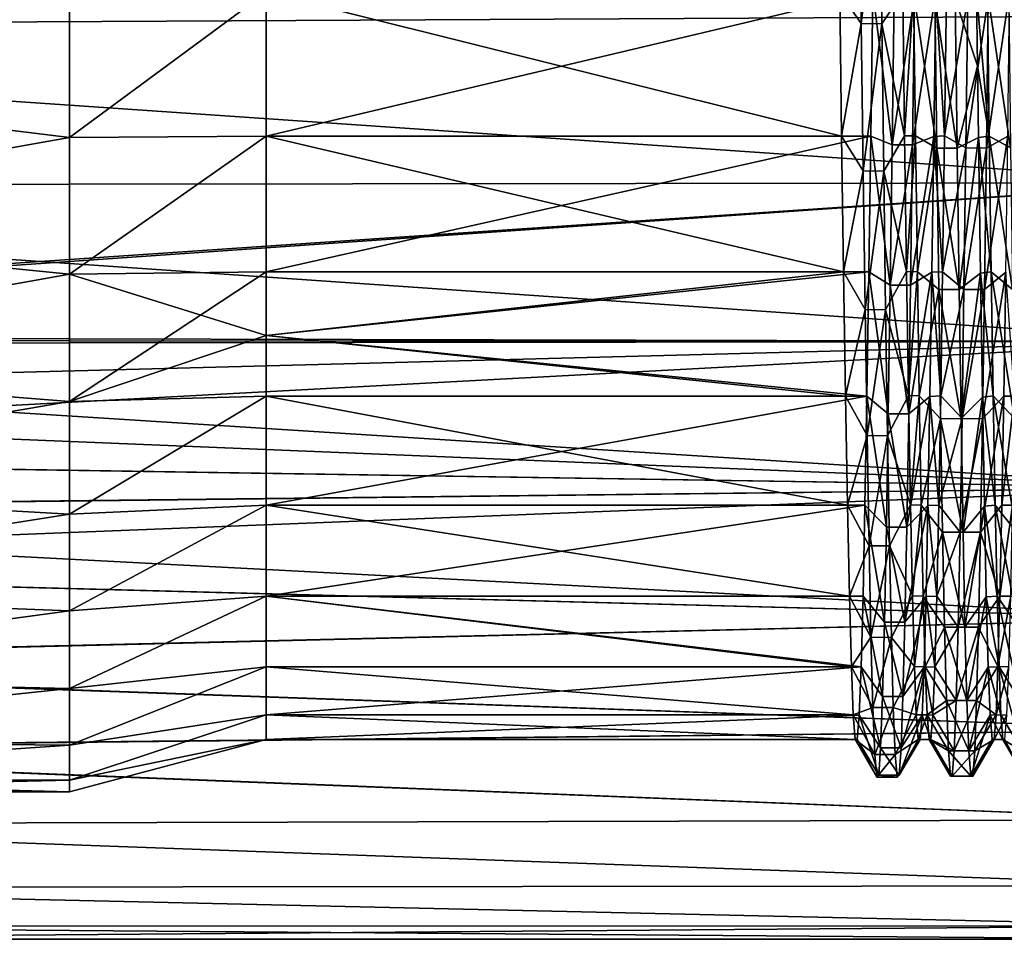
# Model space of a CAD drawing. Header units: millimetres. Extents: x -27 to 78, y -1 to 325.
# Tile 58 of 128: x 27 to 47, y 44 to 63. Entities that reach past the tile are written whole.
import ezdxf

# ---------------------------------------------------------------- set-up
doc = ezdxf.new("R2010")
doc.units = ezdxf.units.MM
doc.header["$LTSCALE"] = 65.185185
for name, color, linetype in [('15', 7, 'CONTINUOUS'), ('210', 7, 'CONTINUOUS'), ('211', 7, 'CONTINUOUS'), ('212', 7, 'CONTINUOUS'), ('217', 7, 'CONTINUOUS'), ('218', 7, 'CONTINUOUS'), ('24', 7, 'CONTINUOUS'), ('25', 7, 'CONTINUOUS'), ('27', 7, 'CONTINUOUS'), ('37', 7, 'CONTINUOUS'), ('38', 7, 'CONTINUOUS')]:
    doc.layers.add(name, color=color, linetype=linetype)

msp = doc.modelspace()

# ---------------------------------------------------------------- linework, layer by layer
at = {"layer": '15', "color": 7, "linetype": 'CONTINUOUS', "true_color": 0x96918c}
for points in [[(51, 62.92, -21.976), (5, 62.683, -21.937), (5, 64.535, -22.172), (51, 62.92, -21.976)], [(5, 64.535, 22.172), (5, 62.683, 21.937), (51, 62.92, 21.976), (5, 64.535, 22.172)], [(51, 59.524, -21.161), (5, 62.683, -21.937), (51, 62.92, -21.976), (51, 59.524, -21.161)], [(51, 62.92, 21.976), (5, 62.683, 21.937), (51, 59.524, 21.161), (51, 62.92, 21.976)], [(5, 59.469, -21.143), (5, 62.683, -21.937), (51, 59.524, -21.161), (5, 59.469, -21.143)], [(5, 62.683, 21.937), (5, 59.469, 21.143), (51, 59.524, 21.161), (5, 62.683, 21.937)], [(5, 59.469, 21.143), (5, 56.409, 19.881), (51, 59.524, 21.161), (5, 59.469, 21.143)], [(5, 56.409, 19.881), (5, 56.329, 19.84), (51, 59.524, 21.161), (5, 56.409, 19.881)], [(51, 56.299, -19.825), (5, 59.469, -21.143), (51, 59.524, -21.161), (51, 56.299, -19.825)], [(51, 59.524, 21.161), (5, 56.329, 19.84), (51, 56.299, 19.825), (51, 59.524, 21.161)], [(5, 56.409, -19.881), (5, 59.469, -21.143), (51, 56.299, -19.825), (5, 56.409, -19.881)], [(5, 56.329, -19.84), (5, 56.409, -19.881), (51, 56.299, -19.825), (5, 56.329, -19.84)], [(5, 56.248, -19.799), (5, 56.329, -19.84), (51, 56.299, -19.825), (5, 56.248, -19.799)], [(5, 56.329, 19.84), (5, 56.248, 19.799), (51, 56.299, 19.825), (5, 56.329, 19.84)], [(51, 53.322, -18), (5, 56.248, -19.799), (51, 56.299, -19.825), (51, 53.322, -18)], [(5, 56.248, 19.799), (6.523, 55.144, 19.193), (51, 56.299, 19.825), (5, 56.248, 19.799)], [(6.52, 55.146, -19.194), (5, 56.248, -19.799), (51, 53.322, -18), (6.52, 55.146, -19.194)], [(6.523, 55.144, 19.193), (8, 53.988, 18.466), (51, 56.299, 19.825), (6.523, 55.144, 19.193)], [(51, 56.299, 19.825), (8, 53.988, 18.466), (51, 53.322, 18), (51, 56.299, 19.825)], [(7.987, 53.999, -18.473), (6.52, 55.146, -19.194), (51, 53.322, -18), (7.987, 53.999, -18.473)], [(9.38, 52.851, -17.649), (7.987, 53.999, -18.473), (51, 53.322, -18), (9.38, 52.851, -17.649)], [(8, 53.988, 18.466), (9.399, 52.835, 17.637), (51, 53.322, 18), (8, 53.988, 18.466)], [(51, 50.667, -15.733), (9.38, 52.851, -17.649), (51, 53.322, -18), (51, 50.667, -15.733)], [(9.399, 52.835, 17.637), (10.691, 51.733, 16.732), (51, 53.322, 18), (9.399, 52.835, 17.637)], [(51, 53.322, 18), (10.691, 51.733, 16.732), (51, 50.667, 15.733), (51, 53.322, 18)], [(10.681, 51.742, -16.739), (9.38, 52.851, -17.649), (51, 50.667, -15.733), (10.681, 51.742, -16.739)], [(12.939, 49.75, -14.759), (10.681, 51.742, -16.739), (51, 50.667, -15.733), (12.939, 49.75, -14.759)], [(10.691, 51.733, 16.732), (12.922, 49.765, 14.776), (51, 50.667, 15.733), (10.691, 51.733, 16.732)], [(51, 50.667, 15.733), (12.922, 49.765, 14.776), (51, 48.4, 13.078), (51, 50.667, 15.733)], [(51, 48.4, -13.078), (12.939, 49.75, -14.759), (51, 50.667, -15.733), (51, 48.4, -13.078)], [(12.922, 49.765, 14.776), (14.844, 48.021, 12.541), (51, 48.4, 13.078), (12.922, 49.765, 14.776)], [(14.856, 48.01, -12.525), (12.939, 49.75, -14.759), (51, 48.4, -13.078), (14.856, 48.01, -12.525)], [(51, 48.4, 13.078), (14.844, 48.021, 12.541), (51, 46.575, 10.101), (51, 48.4, 13.078)], [(51, 46.575, -10.101), (14.856, 48.01, -12.525), (51, 48.4, -13.078), (51, 46.575, -10.101)], [(14.844, 48.021, 12.541), (16.5, 46.492, 9.937), (51, 46.575, 10.101), (14.844, 48.021, 12.541)], [(16.5, 46.492, -9.937), (14.856, 48.01, -12.525), (51, 46.575, -10.101), (16.5, 46.492, -9.937)], [(51, 45.239, -6.876), (16.5, 46.492, -9.937), (51, 46.575, -10.101), (51, 45.239, -6.876)], [(51, 46.575, 10.101), (16.5, 46.492, 9.937), (51, 45.239, 6.876), (51, 46.575, 10.101)], [(16.5, 45.201, -6.759), (16.5, 46.492, -9.937), (51, 45.239, -6.876), (16.5, 45.201, -6.759)], [(16.5, 46.492, 9.937), (16.5, 45.201, 6.759), (51, 45.239, 6.876), (16.5, 46.492, 9.937)], [(51, 44.424, -3.48), (16.5, 45.201, -6.759), (51, 45.239, -6.876), (51, 44.424, -3.48)], [(51, 45.239, 6.876), (16.5, 45.201, 6.759), (51, 44.424, 3.48), (51, 45.239, 6.876)], [(16.5, 44.414, -3.42), (16.5, 45.201, -6.759), (51, 44.424, -3.48), (16.5, 44.414, -3.42)], [(16.5, 45.201, 6.759), (16.5, 44.414, 3.42), (51, 44.424, 3.48), (16.5, 45.201, 6.759)], [(51, 44.15), (16.5, 44.414, -3.42), (51, 44.424, -3.48), (51, 44.15)], [(16.5, 44.414, 3.42), (16.5, 44.15, 0), (51, 44.424, 3.48), (16.5, 44.414, 3.42)], [(51, 44.424, 3.48), (16.5, 44.15, 0), (51, 44.15), (51, 44.424, 3.48)], [(16.5, 44.15, 0), (16.5, 44.414, -3.42), (51, 44.15), (16.5, 44.15, 0)]]:
    msp.add_3dface(points, dxfattribs=at)
at = {"layer": '210', "color": 7, "linetype": 'CONTINUOUS', "true_color": 0x96918c}
for points in [[(46.43, 63.384, 17.999), (46.649, 63.397, 18.001), (46.688, 60.475, 17.261), (46.43, 63.384, 17.999)], [(46.45, 61.9, 17.687), (46.43, 63.384, 17.999), (46.688, 60.475, 17.261), (46.45, 61.9, 17.687)], [(46.47, 60.448, 17.252), (46.45, 61.9, 17.687), (46.688, 60.475, 17.261), (46.47, 60.448, 17.252)], [(46.47, 60.448, 17.252), (46.688, 60.475, 17.261), (46.728, 57.715, 16.051), (46.47, 60.448, 17.252)], [(46.509, 57.686, 16.035), (46.47, 60.448, 17.252), (46.728, 57.715, 16.051), (46.509, 57.686, 16.035)], [(46.509, 57.686, 16.035), (46.728, 57.715, 16.051), (46.767, 55.192, 14.403), (46.509, 57.686, 16.035)], [(46.549, 55.166, 14.383), (46.509, 57.686, 16.035), (46.767, 55.192, 14.403), (46.549, 55.166, 14.383)], [(47.022, 57.71, -16.048), (46.983, 55.189, -14.401), (47.202, 55.191, -14.402), (47.022, 57.71, -16.048)], [(46.549, 55.166, 14.383), (46.767, 55.192, 14.403), (46.807, 52.974, 12.362), (46.549, 55.166, 14.383)], [(46.588, 52.954, 12.34), (46.549, 55.166, 14.383), (46.807, 52.974, 12.362), (46.588, 52.954, 12.34)], [(46.983, 55.189, -14.401), (46.943, 52.974, -12.361), (47.202, 55.191, -14.402), (46.983, 55.189, -14.401)], [(46.943, 52.974, -12.361), (47.162, 52.973, -12.361), (47.202, 55.191, -14.402), (46.943, 52.974, -12.361)], [(46.588, 52.954, 12.34), (46.807, 52.974, 12.362), (46.846, 51.123, 9.984), (46.588, 52.954, 12.34)], [(46.628, 51.108, 9.961), (46.588, 52.954, 12.34), (46.846, 51.123, 9.984), (46.628, 51.108, 9.961)], [(46.943, 52.974, -12.361), (46.904, 51.124, -9.986), (47.162, 52.973, -12.361), (46.943, 52.974, -12.361)], [(46.904, 51.124, -9.986), (47.123, 51.122, -9.982), (47.162, 52.973, -12.361), (46.904, 51.124, -9.986)], [(46.628, 51.108, 9.961), (46.846, 51.123, 9.984), (46.886, 49.688, 7.333), (46.628, 51.108, 9.961)], [(46.667, 49.678, 7.311), (46.628, 51.108, 9.961), (46.886, 49.688, 7.333), (46.667, 49.678, 7.311)], [(46.904, 51.124, -9.986), (46.864, 49.691, -7.339), (47.123, 51.122, -9.982), (46.904, 51.124, -9.986)], [(46.864, 49.691, -7.339), (47.083, 49.687, -7.33), (47.123, 51.122, -9.982), (46.864, 49.691, -7.339)], [(46.667, 49.678, 7.311), (46.886, 49.688, 7.333), (46.925, 48.709, 4.482), (46.667, 49.678, 7.311)], [(46.707, 48.704, 4.462), (46.667, 49.678, 7.311), (46.925, 48.709, 4.482), (46.707, 48.704, 4.462)], [(46.864, 49.691, -7.339), (46.825, 48.711, -4.491), (47.083, 49.687, -7.33), (46.864, 49.691, -7.339)], [(46.825, 48.711, -4.491), (47.044, 48.708, -4.479), (47.083, 49.687, -7.33), (46.825, 48.711, -4.491)], [(46.707, 48.704, 4.462), (46.925, 48.709, 4.482), (46.965, 48.212, 1.509), (46.707, 48.704, 4.462)], [(46.746, 48.211, 1.491), (46.707, 48.704, 4.462), (46.965, 48.212, 1.509), (46.746, 48.211, 1.491)], [(46.825, 48.711, -4.491), (46.785, 48.214, -1.521), (47.044, 48.708, -4.479), (46.825, 48.711, -4.491)], [(46.785, 48.214, -1.521), (47.004, 48.212, -1.506), (47.044, 48.708, -4.479), (46.785, 48.214, -1.521)], [(46.785, 48.214, -1.521), (46.746, 48.211, 1.491), (47.004, 48.212, -1.506), (46.785, 48.214, -1.521)], [(46.746, 48.211, 1.491), (46.965, 48.212, 1.509), (47.004, 48.212, -1.506), (46.746, 48.211, 1.491)]]:
    msp.add_3dface(points, dxfattribs=at)
at = {"layer": '211', "color": 7, "linetype": 'CONTINUOUS', "true_color": 0x96918c}
for points in [[(44.969, 60.481, 17.264), (44.93, 63.4, 18.002), (45.149, 63.397, 18.001), (44.969, 60.481, 17.264)], [(44.969, 60.481, 17.264), (45.149, 63.397, 18.001), (45.188, 60.476, 17.262), (44.969, 60.481, 17.264)], [(45.601, 63.391, -18), (45.562, 60.467, -17.259), (45.781, 60.476, -17.262), (45.601, 63.391, -18)], [(45.601, 63.391, -18), (45.781, 60.476, -17.262), (45.82, 63.397, -18.001), (45.601, 63.391, -18)], [(45.009, 57.722, 16.055), (44.969, 60.481, 17.264), (45.188, 60.476, 17.262), (45.009, 57.722, 16.055)], [(45.009, 57.722, 16.055), (45.188, 60.476, 17.262), (45.228, 57.715, 16.051), (45.009, 57.722, 16.055)], [(45.562, 60.467, -17.259), (45.522, 57.706, -16.046), (45.741, 57.716, -16.051), (45.562, 60.467, -17.259)], [(45.562, 60.467, -17.259), (45.741, 57.716, -16.051), (45.781, 60.476, -17.262), (45.562, 60.467, -17.259)], [(45.048, 55.199, 14.409), (45.009, 57.722, 16.055), (45.228, 57.715, 16.051), (45.048, 55.199, 14.409)], [(45.048, 55.199, 14.409), (45.228, 57.715, 16.051), (45.267, 55.192, 14.403), (45.048, 55.199, 14.409)], [(45.522, 57.706, -16.046), (45.483, 55.183, -14.396), (45.702, 55.193, -14.403), (45.522, 57.706, -16.046)], [(45.522, 57.706, -16.046), (45.702, 55.193, -14.403), (45.741, 57.716, -16.051), (45.522, 57.706, -16.046)], [(45.088, 52.981, 12.369), (45.048, 55.199, 14.409), (45.267, 55.192, 14.403), (45.088, 52.981, 12.369)], [(45.088, 52.981, 12.369), (45.267, 55.192, 14.403), (45.307, 52.974, 12.362), (45.088, 52.981, 12.369)], [(45.483, 55.183, -14.396), (45.443, 52.966, -12.353), (45.662, 52.975, -12.362), (45.483, 55.183, -14.396)], [(45.483, 55.183, -14.396), (45.662, 52.975, -12.362), (45.702, 55.193, -14.403), (45.483, 55.183, -14.396)], [(45.127, 51.128, 9.992), (45.088, 52.981, 12.369), (45.307, 52.974, 12.362), (45.127, 51.128, 9.992)], [(45.127, 51.128, 9.992), (45.307, 52.974, 12.362), (45.346, 51.123, 9.983), (45.127, 51.128, 9.992)], [(45.443, 52.966, -12.353), (45.404, 51.116, -9.974), (45.623, 51.123, -9.984), (45.443, 52.966, -12.353)], [(45.443, 52.966, -12.353), (45.623, 51.123, -9.984), (45.662, 52.975, -12.362), (45.443, 52.966, -12.353)], [(45.167, 49.692, 7.342), (45.127, 51.128, 9.992), (45.346, 51.123, 9.983), (45.167, 49.692, 7.342)], [(45.167, 49.692, 7.342), (45.346, 51.123, 9.983), (45.386, 49.688, 7.332), (45.167, 49.692, 7.342)], [(45.404, 51.116, -9.974), (45.364, 49.683, -7.322), (45.583, 49.688, -7.333), (45.404, 51.116, -9.974)], [(45.404, 51.116, -9.974), (45.583, 49.688, -7.333), (45.623, 51.123, -9.984), (45.404, 51.116, -9.974)], [(45.206, 48.711, 4.491), (45.167, 49.692, 7.342), (45.386, 49.688, 7.332), (45.206, 48.711, 4.491)], [(45.206, 48.711, 4.491), (45.386, 49.688, 7.332), (45.425, 48.709, 4.481), (45.206, 48.711, 4.491)], [(45.364, 49.683, -7.322), (45.325, 48.706, -4.47), (45.544, 48.709, -4.482), (45.364, 49.683, -7.322)], [(45.364, 49.683, -7.322), (45.544, 48.709, -4.482), (45.583, 49.688, -7.333), (45.364, 49.683, -7.322)], [(45.246, 48.213, 1.518), (45.206, 48.711, 4.491), (45.425, 48.709, 4.481), (45.246, 48.213, 1.518)], [(45.246, 48.213, 1.518), (45.425, 48.709, 4.481), (45.465, 48.212, 1.507), (45.246, 48.213, 1.518)], [(45.325, 48.706, -4.47), (45.285, 48.211, -1.496), (45.504, 48.212, -1.508), (45.325, 48.706, -4.47)], [(45.325, 48.706, -4.47), (45.504, 48.212, -1.508), (45.544, 48.709, -4.482), (45.325, 48.706, -4.47)], [(45.285, 48.211, -1.496), (45.246, 48.213, 1.518), (45.465, 48.212, 1.507), (45.285, 48.211, -1.496)], [(45.285, 48.211, -1.496), (45.465, 48.212, 1.507), (45.504, 48.212, -1.508), (45.285, 48.211, -1.496)]]:
    msp.add_3dface(points, dxfattribs=at)
at = {"layer": '212', "color": 7, "linetype": 'CONTINUOUS', "true_color": 0x96918c}
for points in [[(32, 63.398, -18.001), (32, 60.471, -17.26), (44.32, 63.397, -18.001), (32, 63.398, -18.001)], [(32, 60.471, 17.26), (32, 63.398, 18.001), (43.688, 60.475, 17.261), (32, 60.471, 17.26)], [(32, 63.398, 18.001), (43.649, 63.396, 18.001), (43.688, 60.475, 17.261), (32, 63.398, 18.001)], [(32, 60.471, -17.26), (44.281, 60.475, -17.261), (44.32, 63.397, -18.001), (32, 60.471, -17.26)], [(32, 60.471, -17.26), (32, 57.718, -16.052), (44.281, 60.475, -17.261), (32, 60.471, -17.26)], [(32, 57.718, -16.052), (44.241, 57.715, -16.051), (44.281, 60.475, -17.261), (32, 57.718, -16.052)], [(32, 60.471, 17.26), (43.688, 60.475, 17.261), (43.728, 57.714, 16.051), (32, 60.471, 17.26)], [(32, 57.718, 16.052), (32, 60.471, 17.26), (43.728, 57.714, 16.051), (32, 57.718, 16.052)], [(32, 57.718, -16.052), (32, 56.418, -15.278), (44.241, 57.715, -16.051), (32, 57.718, -16.052)], [(32, 56.418, 15.278), (32, 57.718, 16.052), (43.728, 57.714, 16.051), (32, 56.418, 15.278)], [(32, 56.418, -15.278), (44.202, 55.191, -14.402), (44.241, 57.715, -16.051), (32, 56.418, -15.278)], [(32, 56.418, 15.278), (43.728, 57.714, 16.051), (43.767, 55.191, 14.402), (32, 56.418, 15.278)], [(32, 56.418, -15.278), (32, 55.188, -14.4), (44.202, 55.191, -14.402), (32, 56.418, -15.278)], [(32, 55.188, 14.4), (32, 56.418, 15.278), (43.767, 55.191, 14.402), (32, 55.188, 14.4)], [(32, 55.188, -14.4), (32, 52.975, -12.363), (44.202, 55.191, -14.402), (32, 55.188, -14.4)], [(32, 52.975, -12.363), (44.162, 52.973, -12.361), (44.202, 55.191, -14.402), (32, 52.975, -12.363)], [(32, 55.188, 14.4), (43.767, 55.191, 14.402), (43.807, 52.973, 12.361), (32, 55.188, 14.4)], [(32, 52.975, 12.363), (32, 55.188, 14.4), (43.807, 52.973, 12.361), (32, 52.975, 12.363)], [(32, 52.975, -12.363), (32, 51.122, -9.982), (44.162, 52.973, -12.361), (32, 52.975, -12.363)], [(32, 51.122, 9.982), (32, 52.975, 12.363), (43.846, 51.122, 9.982), (32, 51.122, 9.982)], [(32, 52.975, 12.363), (43.807, 52.973, 12.361), (43.846, 51.122, 9.982), (32, 52.975, 12.363)], [(32, 51.122, -9.982), (44.123, 51.122, -9.982), (44.162, 52.973, -12.361), (32, 51.122, -9.982)], [(32, 51.122, -9.982), (32, 49.687, -7.331), (44.083, 49.687, -7.331), (32, 51.122, -9.982)], [(32, 51.122, -9.982), (44.083, 49.687, -7.331), (44.123, 51.122, -9.982), (32, 51.122, -9.982)], [(32, 49.687, 7.331), (32, 51.122, 9.982), (43.886, 49.687, 7.331), (32, 49.687, 7.331)], [(32, 51.122, 9.982), (43.846, 51.122, 9.982), (43.886, 49.687, 7.331), (32, 51.122, 9.982)], [(32, 49.687, -7.331), (32, 48.709, -4.483), (44.083, 49.687, -7.331), (32, 49.687, -7.331)], [(32, 48.709, -4.483), (44.044, 48.708, -4.48), (44.083, 49.687, -7.331), (32, 48.709, -4.483)], [(32, 48.709, 4.483), (32, 49.687, 7.331), (43.925, 48.709, 4.48), (32, 48.709, 4.483)], [(32, 49.687, 7.331), (43.886, 49.687, 7.331), (43.925, 48.709, 4.48), (32, 49.687, 7.331)], [(32, 48.709, -4.483), (32, 48.212, -1.504), (44.044, 48.708, -4.48), (32, 48.709, -4.483)], [(32, 48.212, 1.504), (32, 48.709, 4.483), (43.965, 48.212, 1.508), (32, 48.212, 1.504)], [(32, 48.709, 4.483), (43.925, 48.709, 4.48), (43.965, 48.212, 1.508), (32, 48.709, 4.483)], [(32, 48.212, -1.504), (44.004, 48.212, -1.507), (44.044, 48.708, -4.48), (32, 48.212, -1.504)], [(32, 48.212, -1.504), (32, 48.212, 1.504), (44.004, 48.212, -1.507), (32, 48.212, -1.504)], [(32, 48.212, 1.504), (43.965, 48.212, 1.508), (44.004, 48.212, -1.507), (32, 48.212, 1.504)]]:
    msp.add_3dface(points, dxfattribs=at)
at = {"layer": '217', "color": 7, "linetype": 'CONTINUOUS', "true_color": 0x96918c}
for points in [[(45.997, 63.273, 18.741), (46.036, 60.231, 17.971), (45.582, 63.273, 18.741), (45.997, 63.273, 18.741)], [(46.036, 60.231, 17.971), (45.621, 60.231, 17.971), (45.582, 63.273, 18.741), (46.036, 60.231, 17.971)], [(46.629, 60.231, -17.971), (46.668, 63.273, -18.741), (46.214, 60.232, -17.971), (46.629, 60.231, -17.971)], [(46.668, 63.273, -18.741), (46.253, 63.273, -18.741), (46.214, 60.232, -17.971), (46.668, 63.273, -18.741)], [(46.036, 60.231, 17.971), (46.076, 57.358, 16.71), (45.621, 60.231, 17.971), (46.036, 60.231, 17.971)], [(46.076, 57.358, 16.71), (45.661, 57.358, 16.71), (45.621, 60.231, 17.971), (46.076, 57.358, 16.71)], [(46.629, 60.231, -17.971), (46.214, 60.232, -17.971), (46.174, 57.358, -16.711), (46.629, 60.231, -17.971)], [(46.589, 57.357, -16.71), (46.629, 60.231, -17.971), (46.174, 57.358, -16.711), (46.589, 57.357, -16.71)], [(46.076, 57.358, 16.71), (46.115, 54.731, 14.994), (45.661, 57.358, 16.71), (46.076, 57.358, 16.71)], [(46.115, 54.731, 14.994), (45.7, 54.73, 14.994), (45.661, 57.358, 16.71), (46.115, 54.731, 14.994)], [(46.589, 57.357, -16.71), (46.174, 57.358, -16.711), (46.135, 54.731, -14.995), (46.589, 57.357, -16.71)], [(46.55, 54.73, -14.994), (46.589, 57.357, -16.71), (46.135, 54.731, -14.995), (46.55, 54.73, -14.994)], [(46.115, 54.731, 14.994), (46.155, 52.422, 12.869), (45.7, 54.73, 14.994), (46.115, 54.731, 14.994)], [(46.155, 52.422, 12.869), (45.74, 52.421, 12.868), (45.7, 54.73, 14.994), (46.155, 52.422, 12.869)], [(46.55, 54.73, -14.994), (46.135, 54.731, -14.995), (46.095, 52.423, -12.87), (46.55, 54.73, -14.994)], [(46.51, 52.421, -12.868), (46.55, 54.73, -14.994), (46.095, 52.423, -12.87), (46.51, 52.421, -12.868)], [(46.155, 52.422, 12.869), (46.194, 50.495, 10.393), (45.74, 52.421, 12.868), (46.155, 52.422, 12.869)], [(46.194, 50.495, 10.393), (45.779, 50.494, 10.392), (45.74, 52.421, 12.868), (46.194, 50.495, 10.393)], [(46.51, 52.421, -12.868), (46.095, 52.423, -12.87), (46.056, 50.495, -10.394), (46.51, 52.421, -12.868)], [(46.471, 50.494, -10.392), (46.51, 52.421, -12.868), (46.056, 50.495, -10.394), (46.471, 50.494, -10.392)], [(46.194, 50.495, 10.393), (46.234, 49.001, 7.634), (45.779, 50.494, 10.392), (46.194, 50.495, 10.393)], [(46.234, 49.001, 7.634), (45.819, 49, 7.632), (45.779, 50.494, 10.392), (46.234, 49.001, 7.634)], [(46.471, 50.494, -10.392), (46.056, 50.495, -10.394), (46.016, 49.001, -7.634), (46.471, 50.494, -10.392)], [(46.431, 49, -7.631), (46.471, 50.494, -10.392), (46.016, 49.001, -7.634), (46.431, 49, -7.631)], [(46.234, 49.001, 7.634), (46.273, 47.982, 4.666), (45.819, 49, 7.632), (46.234, 49.001, 7.634)], [(46.273, 47.982, 4.666), (45.858, 47.981, 4.663), (45.819, 49, 7.632), (46.273, 47.982, 4.666)], [(46.431, 49, -7.631), (46.016, 49.001, -7.634), (45.977, 47.982, -4.666), (46.431, 49, -7.631)], [(46.392, 47.981, -4.663), (46.431, 49, -7.631), (45.977, 47.982, -4.666), (46.392, 47.981, -4.663)], [(46.273, 47.982, 4.666), (46.313, 47.465, 1.571), (45.858, 47.981, 4.663), (46.273, 47.982, 4.666)], [(46.313, 47.465, 1.571), (45.898, 47.465, 1.567), (45.858, 47.981, 4.663), (46.313, 47.465, 1.571)], [(46.392, 47.981, -4.663), (45.977, 47.982, -4.666), (45.937, 47.465, -1.571), (46.392, 47.981, -4.663)], [(46.352, 47.465, -1.567), (46.392, 47.981, -4.663), (45.937, 47.465, -1.571), (46.352, 47.465, -1.567)], [(46.313, 47.465, 1.571), (46.352, 47.465, -1.567), (45.898, 47.465, 1.567), (46.313, 47.465, 1.571)], [(46.352, 47.465, -1.567), (45.937, 47.465, -1.571), (45.898, 47.465, 1.567), (46.352, 47.465, -1.567)]]:
    msp.add_3dface(points, dxfattribs=at)
at = {"layer": '218', "color": 7, "linetype": 'CONTINUOUS', "true_color": 0x96918c}
for points in [[(44.465, 65.843, 18.992), (44.088, 62.759, 18.648), (44.049, 65.849, 18.992), (44.465, 65.843, 18.992)], [(44.465, 65.843, 18.992), (44.504, 62.753, 18.647), (44.088, 62.759, 18.648), (44.465, 65.843, 18.992)], [(45.129, 60.295, -17.993), (45.169, 63.313, -18.747), (44.714, 60.296, -17.993), (45.129, 60.295, -17.993)], [(45.169, 63.313, -18.747), (44.754, 63.313, -18.748), (44.714, 60.296, -17.993), (45.169, 63.313, -18.747)], [(44.504, 62.753, 18.647), (44.128, 59.766, 17.804), (44.088, 62.759, 18.648), (44.504, 62.753, 18.647)], [(44.504, 62.753, 18.647), (44.543, 59.761, 17.802), (44.128, 59.766, 17.804), (44.504, 62.753, 18.647)], [(45.129, 60.295, -17.993), (44.714, 60.296, -17.993), (44.675, 57.442, -16.756), (45.129, 60.295, -17.993)], [(45.09, 57.443, -16.756), (45.129, 60.295, -17.993), (44.675, 57.442, -16.756), (45.09, 57.443, -16.756)], [(44.543, 59.761, 17.802), (44.167, 56.951, 16.484), (44.128, 59.766, 17.804), (44.543, 59.761, 17.802)], [(44.543, 59.761, 17.802), (44.582, 56.946, 16.481), (44.167, 56.951, 16.484), (44.543, 59.761, 17.802)], [(45.051, 54.83, -15.071), (44.675, 57.442, -16.756), (44.636, 54.829, -15.07), (45.051, 54.83, -15.071)], [(45.051, 54.83, -15.071), (45.09, 57.443, -16.756), (44.675, 57.442, -16.756), (45.051, 54.83, -15.071)], [(44.582, 56.946, 16.481), (44.206, 54.388, 14.721), (44.167, 56.951, 16.484), (44.582, 56.946, 16.481)], [(44.582, 56.946, 16.481), (44.621, 54.384, 14.718), (44.206, 54.388, 14.721), (44.582, 56.946, 16.481)], [(45.012, 52.526, -12.982), (44.636, 54.829, -15.07), (44.597, 52.526, -12.981), (45.012, 52.526, -12.982)], [(45.012, 52.526, -12.982), (45.051, 54.83, -15.071), (44.636, 54.829, -15.07), (45.012, 52.526, -12.982)], [(44.621, 54.384, 14.718), (44.245, 52.148, 12.565), (44.206, 54.388, 14.721), (44.621, 54.384, 14.718)], [(44.621, 54.384, 14.718), (44.66, 52.145, 12.561), (44.245, 52.148, 12.565), (44.621, 54.384, 14.718)], [(44.973, 50.595, -10.545), (44.597, 52.526, -12.981), (44.558, 50.594, -10.544), (44.973, 50.595, -10.545)], [(44.973, 50.595, -10.545), (45.012, 52.526, -12.982), (44.597, 52.526, -12.981), (44.973, 50.595, -10.545)], [(44.66, 52.145, 12.561), (44.284, 50.289, 10.072), (44.245, 52.148, 12.565), (44.66, 52.145, 12.561)], [(44.66, 52.145, 12.561), (44.699, 50.287, 10.068), (44.284, 50.289, 10.072), (44.66, 52.145, 12.561)], [(44.934, 49.087, -7.826), (44.558, 50.594, -10.544), (44.519, 49.086, -7.824), (44.934, 49.087, -7.826)], [(44.934, 49.087, -7.826), (44.973, 50.595, -10.545), (44.558, 50.594, -10.544), (44.934, 49.087, -7.826)], [(44.699, 50.287, 10.068), (44.323, 48.862, 7.309), (44.284, 50.289, 10.072), (44.699, 50.287, 10.068)], [(44.699, 50.287, 10.068), (44.738, 48.86, 7.305), (44.323, 48.862, 7.309), (44.699, 50.287, 10.068)], [(44.895, 48.042, -4.897), (44.519, 49.086, -7.824), (44.48, 48.041, -4.895), (44.895, 48.042, -4.897)], [(44.895, 48.042, -4.897), (44.934, 49.087, -7.826), (44.519, 49.086, -7.824), (44.895, 48.042, -4.897)], [(44.738, 48.86, 7.305), (44.362, 47.905, 4.35), (44.323, 48.862, 7.309), (44.738, 48.86, 7.305)], [(44.738, 48.86, 7.305), (44.777, 47.904, 4.347), (44.362, 47.905, 4.35), (44.738, 48.86, 7.305)], [(44.856, 47.489, -1.837), (44.48, 48.041, -4.895), (44.441, 47.489, -1.835), (44.856, 47.489, -1.837)], [(44.856, 47.489, -1.837), (44.895, 48.042, -4.897), (44.48, 48.041, -4.895), (44.856, 47.489, -1.837)], [(44.777, 47.904, 4.347), (44.401, 47.443, 1.274), (44.362, 47.905, 4.35), (44.777, 47.904, 4.347)], [(44.777, 47.904, 4.347), (44.817, 47.443, 1.272), (44.401, 47.443, 1.274), (44.777, 47.904, 4.347)], [(44.817, 47.443, 1.272), (44.441, 47.489, -1.835), (44.401, 47.443, 1.274), (44.817, 47.443, 1.272)], [(44.817, 47.443, 1.272), (44.856, 47.489, -1.837), (44.441, 47.489, -1.835), (44.817, 47.443, 1.272)]]:
    msp.add_3dface(points, dxfattribs=at)
at = {"layer": '24', "color": 7, "linetype": 'CONTINUOUS', "true_color": 0x96918c}
for points in [[(18, 61.674, 18.661), (18, 64.811, 19.184), (28, 63.391, 19.013), (18, 61.674, 18.661)], [(28, 60.447, 18.306), (18, 61.674, 18.661), (28, 63.391, 19.013), (28, 60.447, 18.306)], [(18, 58.668, 17.629), (18, 61.674, 18.661), (28, 60.447, 18.306), (18, 58.668, 17.629)], [(28, 57.665, 17.154), (18, 58.668, 17.629), (28, 60.447, 18.306), (28, 57.665, 17.154)], [(18, 55.872, 16.116), (18, 58.668, 17.629), (28, 57.665, 17.154), (18, 55.872, 16.116)], [(28, 55.083, 15.572), (18, 55.872, 16.116), (28, 57.665, 17.154), (28, 55.083, 15.572)], [(18, 53.362, 14.162), (18, 55.872, 16.116), (28, 55.083, 15.572), (18, 53.362, 14.162)], [(28, 52.788, 13.612), (18, 53.362, 14.162), (28, 55.083, 15.572), (28, 52.788, 13.612)], [(18, 51.21, 11.824), (18, 53.362, 14.162), (28, 52.788, 13.612), (18, 51.21, 11.824)], [(28, 50.828, 11.317), (18, 51.21, 11.824), (28, 52.788, 13.612), (28, 50.828, 11.317)], [(18, 49.47, 9.161), (18, 51.21, 11.824), (28, 50.828, 11.317), (18, 49.47, 9.161)], [(28, 49.246, 8.735), (18, 49.47, 9.161), (28, 50.828, 11.317), (28, 49.246, 8.735)], [(18, 48.193, 6.252), (18, 49.47, 9.161), (28, 49.246, 8.735), (18, 48.193, 6.252)], [(28, 48.094, 5.953), (18, 48.193, 6.252), (28, 49.246, 8.735), (28, 48.094, 5.953)], [(18, 47.413, 3.168), (18, 48.193, 6.252), (28, 48.094, 5.953), (18, 47.413, 3.168)], [(28, 47.387, 3.009), (18, 47.413, 3.168), (28, 48.094, 5.953), (28, 47.387, 3.009)], [(18, 47.15), (18, 47.413, 3.168), (28, 47.15), (18, 47.15)], [(28, 47.15), (18, 47.413, 3.168), (28, 47.387, 3.009), (28, 47.15)]]:
    msp.add_3dface(points, dxfattribs=at)
at = {"layer": '25', "color": 7, "linetype": 'CONTINUOUS', "true_color": 0x96918c}
for points in [[(18, 64.811, -19.184), (18, 61.674, -18.661), (28, 63.391, -19.013), (18, 64.811, -19.184)], [(28, 63.391, -19.013), (18, 61.674, -18.661), (28, 60.447, -18.306), (28, 63.391, -19.013)], [(18, 61.674, -18.661), (18, 58.668, -17.629), (28, 60.447, -18.306), (18, 61.674, -18.661)], [(28, 60.447, -18.306), (18, 58.668, -17.629), (28, 57.665, -17.154), (28, 60.447, -18.306)], [(18, 58.668, -17.629), (18, 55.871, -16.115), (28, 57.665, -17.154), (18, 58.668, -17.629)], [(28, 57.665, -17.154), (18, 55.871, -16.115), (28, 55.083, -15.572), (28, 57.665, -17.154)], [(18, 55.871, -16.115), (18, 53.362, -14.162), (28, 55.083, -15.572), (18, 55.871, -16.115)], [(28, 55.083, -15.572), (18, 53.362, -14.162), (28, 52.788, -13.612), (28, 55.083, -15.572)], [(18, 53.362, -14.162), (18, 51.209, -11.824), (28, 52.788, -13.612), (18, 53.362, -14.162)], [(28, 52.788, -13.612), (18, 51.209, -11.824), (28, 50.828, -11.317), (28, 52.788, -13.612)], [(18, 51.209, -11.824), (18, 49.47, -9.161), (28, 50.828, -11.317), (18, 51.209, -11.824)], [(28, 50.828, -11.317), (18, 49.47, -9.161), (28, 49.246, -8.735), (28, 50.828, -11.317)], [(18, 49.47, -9.161), (18, 48.193, -6.251), (28, 49.246, -8.735), (18, 49.47, -9.161)], [(28, 49.246, -8.735), (18, 48.193, -6.251), (28, 48.094, -5.953), (28, 49.246, -8.735)], [(18, 48.193, -6.251), (18, 47.413, -3.168), (28, 48.094, -5.953), (18, 48.193, -6.251)], [(28, 48.094, -5.953), (18, 47.413, -3.168), (28, 47.387, -3.009), (28, 48.094, -5.953)], [(18, 47.413, -3.168), (18, 47.15), (28, 47.387, -3.009), (18, 47.413, -3.168)], [(18, 47.15), (28, 47.15), (28, 47.387, -3.009), (18, 47.15)]]:
    msp.add_3dface(points, dxfattribs=at)
at = {"layer": '27', "color": 7, "linetype": 'CONTINUOUS', "true_color": 0x96918c}
for points in [[(28, 60.447, 18.306), (28, 63.391, 19.013), (32, 63.398, 18.001), (28, 60.447, 18.306)], [(32, 60.471, 17.26), (28, 60.447, 18.306), (32, 63.398, 18.001), (32, 60.471, 17.26)], [(28, 63.391, -19.013), (28, 60.447, -18.306), (32, 63.398, -18.001), (28, 63.391, -19.013)], [(32, 63.398, -18.001), (28, 60.447, -18.306), (32, 60.471, -17.26), (32, 63.398, -18.001)], [(28, 57.665, 17.154), (28, 60.447, 18.306), (32, 60.471, 17.26), (28, 57.665, 17.154)], [(32, 57.718, 16.052), (28, 57.665, 17.154), (32, 60.471, 17.26), (32, 57.718, 16.052)], [(28, 60.447, -18.306), (28, 57.665, -17.154), (32, 60.471, -17.26), (28, 60.447, -18.306)], [(32, 60.471, -17.26), (28, 57.665, -17.154), (32, 57.718, -16.052), (32, 60.471, -17.26)], [(32, 56.418, 15.278), (28, 57.665, 17.154), (32, 57.718, 16.052), (32, 56.418, 15.278)], [(28, 57.665, -17.154), (28, 55.083, -15.572), (32, 57.718, -16.052), (28, 57.665, -17.154)], [(32, 57.718, -16.052), (28, 55.083, -15.572), (32, 56.418, -15.278), (32, 57.718, -16.052)], [(28, 55.083, 15.572), (28, 57.665, 17.154), (32, 56.418, 15.278), (28, 55.083, 15.572)], [(32, 55.188, 14.4), (28, 55.083, 15.572), (32, 56.418, 15.278), (32, 55.188, 14.4)], [(32, 56.418, -15.278), (28, 55.083, -15.572), (32, 55.188, -14.4), (32, 56.418, -15.278)], [(28, 52.788, 13.612), (28, 55.083, 15.572), (32, 55.188, 14.4), (28, 52.788, 13.612)], [(32, 52.975, 12.363), (28, 52.788, 13.612), (32, 55.188, 14.4), (32, 52.975, 12.363)], [(28, 55.083, -15.572), (28, 52.788, -13.612), (32, 55.188, -14.4), (28, 55.083, -15.572)], [(32, 55.188, -14.4), (28, 52.788, -13.612), (32, 52.975, -12.363), (32, 55.188, -14.4)], [(28, 50.828, 11.317), (28, 52.788, 13.612), (32, 52.975, 12.363), (28, 50.828, 11.317)], [(32, 51.122, 9.982), (28, 50.828, 11.317), (32, 52.975, 12.363), (32, 51.122, 9.982)], [(28, 52.788, -13.612), (28, 50.828, -11.317), (32, 52.975, -12.363), (28, 52.788, -13.612)], [(32, 52.975, -12.363), (28, 50.828, -11.317), (32, 51.122, -9.982), (32, 52.975, -12.363)], [(28, 49.246, 8.735), (28, 50.828, 11.317), (32, 51.122, 9.982), (28, 49.246, 8.735)], [(32, 49.687, 7.331), (28, 49.246, 8.735), (32, 51.122, 9.982), (32, 49.687, 7.331)], [(28, 50.828, -11.317), (28, 49.246, -8.735), (32, 51.122, -9.982), (28, 50.828, -11.317)], [(32, 51.122, -9.982), (28, 49.246, -8.735), (32, 49.687, -7.331), (32, 51.122, -9.982)], [(28, 48.094, 5.953), (28, 49.246, 8.735), (32, 49.687, 7.331), (28, 48.094, 5.953)], [(32, 48.709, 4.483), (28, 48.094, 5.953), (32, 49.687, 7.331), (32, 48.709, 4.483)], [(28, 49.246, -8.735), (28, 48.094, -5.953), (32, 49.687, -7.331), (28, 49.246, -8.735)], [(32, 49.687, -7.331), (28, 48.094, -5.953), (32, 48.709, -4.483), (32, 49.687, -7.331)], [(28, 47.387, 3.009), (28, 48.094, 5.953), (32, 48.709, 4.483), (28, 47.387, 3.009)], [(32, 48.212, 1.504), (28, 47.387, 3.009), (32, 48.709, 4.483), (32, 48.212, 1.504)], [(28, 48.094, -5.953), (28, 47.387, -3.009), (32, 48.709, -4.483), (28, 48.094, -5.953)], [(32, 48.709, -4.483), (28, 47.387, -3.009), (32, 48.212, -1.504), (32, 48.709, -4.483)], [(28, 47.15), (28, 47.387, 3.009), (32, 48.212, 1.504), (28, 47.15)], [(28, 47.387, -3.009), (28, 47.15), (32, 48.212, -1.504), (28, 47.387, -3.009)], [(32, 48.212, -1.504), (28, 47.15), (32, 48.212, 1.504), (32, 48.212, -1.504)]]:
    msp.add_3dface(points, dxfattribs=at)
at = {"layer": '37', "color": 7, "linetype": 'CONTINUOUS', "true_color": 0x96918c}
for points in [[(44.465, 65.843, 18.992), (44.93, 63.4, 18.002), (44.504, 62.753, 18.647), (44.465, 65.843, 18.992)], [(44.93, 63.4, 18.002), (44.969, 60.481, 17.264), (44.504, 62.753, 18.647), (44.93, 63.4, 18.002)], [(45.562, 60.467, -17.259), (45.601, 63.391, -18), (45.129, 60.295, -17.993), (45.562, 60.467, -17.259)], [(45.129, 60.295, -17.993), (45.601, 63.391, -18), (45.169, 63.313, -18.747), (45.129, 60.295, -17.993)], [(46.43, 63.384, 17.999), (46.45, 61.9, 17.687), (45.997, 63.273, 18.741), (46.43, 63.384, 17.999)], [(45.997, 63.273, 18.741), (46.45, 61.9, 17.687), (46.036, 60.231, 17.971), (45.997, 63.273, 18.741)], [(47.062, 60.47, -17.26), (47.101, 63.393, -18.001), (46.629, 60.231, -17.971), (47.062, 60.47, -17.26)], [(46.629, 60.231, -17.971), (47.101, 63.393, -18.001), (46.668, 63.273, -18.741), (46.629, 60.231, -17.971)], [(44.504, 62.753, 18.647), (44.969, 60.481, 17.264), (44.543, 59.761, 17.802), (44.504, 62.753, 18.647)], [(46.45, 61.9, 17.687), (46.47, 60.448, 17.252), (46.036, 60.231, 17.971), (46.45, 61.9, 17.687)], [(44.969, 60.481, 17.264), (45.009, 57.722, 16.055), (44.543, 59.761, 17.802), (44.969, 60.481, 17.264)], [(45.522, 57.706, -16.046), (45.562, 60.467, -17.259), (45.09, 57.443, -16.756), (45.522, 57.706, -16.046)], [(45.09, 57.443, -16.756), (45.562, 60.467, -17.259), (45.129, 60.295, -17.993), (45.09, 57.443, -16.756)], [(46.036, 60.231, 17.971), (46.47, 60.448, 17.252), (46.076, 57.358, 16.71), (46.036, 60.231, 17.971)], [(46.47, 60.448, 17.252), (46.509, 57.686, 16.035), (46.076, 57.358, 16.71), (46.47, 60.448, 17.252)], [(47.022, 57.71, -16.048), (47.062, 60.47, -17.26), (46.589, 57.357, -16.71), (47.022, 57.71, -16.048)], [(46.589, 57.357, -16.71), (47.062, 60.47, -17.26), (46.629, 60.231, -17.971), (46.589, 57.357, -16.71)], [(44.543, 59.761, 17.802), (45.009, 57.722, 16.055), (44.582, 56.946, 16.481), (44.543, 59.761, 17.802)], [(45.009, 57.722, 16.055), (45.048, 55.199, 14.409), (44.582, 56.946, 16.481), (45.009, 57.722, 16.055)], [(45.483, 55.183, -14.396), (45.522, 57.706, -16.046), (45.051, 54.83, -15.071), (45.483, 55.183, -14.396)], [(45.051, 54.83, -15.071), (45.522, 57.706, -16.046), (45.09, 57.443, -16.756), (45.051, 54.83, -15.071)], [(46.076, 57.358, 16.71), (46.509, 57.686, 16.035), (46.115, 54.731, 14.994), (46.076, 57.358, 16.71)], [(46.509, 57.686, 16.035), (46.549, 55.166, 14.383), (46.115, 54.731, 14.994), (46.509, 57.686, 16.035)], [(46.983, 55.189, -14.401), (47.022, 57.71, -16.048), (46.55, 54.73, -14.994), (46.983, 55.189, -14.401)], [(46.55, 54.73, -14.994), (47.022, 57.71, -16.048), (46.589, 57.357, -16.71), (46.55, 54.73, -14.994)], [(44.582, 56.946, 16.481), (45.048, 55.199, 14.409), (44.621, 54.384, 14.718), (44.582, 56.946, 16.481)], [(45.048, 55.199, 14.409), (45.088, 52.981, 12.369), (44.621, 54.384, 14.718), (45.048, 55.199, 14.409)], [(45.443, 52.966, -12.353), (45.483, 55.183, -14.396), (45.012, 52.526, -12.982), (45.443, 52.966, -12.353)], [(45.012, 52.526, -12.982), (45.483, 55.183, -14.396), (45.051, 54.83, -15.071), (45.012, 52.526, -12.982)], [(46.115, 54.731, 14.994), (46.549, 55.166, 14.383), (46.155, 52.422, 12.869), (46.115, 54.731, 14.994)], [(46.549, 55.166, 14.383), (46.588, 52.954, 12.34), (46.155, 52.422, 12.869), (46.549, 55.166, 14.383)], [(46.943, 52.974, -12.361), (46.983, 55.189, -14.401), (46.51, 52.421, -12.868), (46.943, 52.974, -12.361)], [(46.51, 52.421, -12.868), (46.983, 55.189, -14.401), (46.55, 54.73, -14.994), (46.51, 52.421, -12.868)], [(44.621, 54.384, 14.718), (45.088, 52.981, 12.369), (44.66, 52.145, 12.561), (44.621, 54.384, 14.718)], [(45.088, 52.981, 12.369), (45.127, 51.128, 9.992), (44.66, 52.145, 12.561), (45.088, 52.981, 12.369)], [(45.404, 51.116, -9.974), (45.443, 52.966, -12.353), (44.973, 50.595, -10.545), (45.404, 51.116, -9.974)], [(44.973, 50.595, -10.545), (45.443, 52.966, -12.353), (45.012, 52.526, -12.982), (44.973, 50.595, -10.545)], [(46.155, 52.422, 12.869), (46.588, 52.954, 12.34), (46.194, 50.495, 10.393), (46.155, 52.422, 12.869)], [(46.588, 52.954, 12.34), (46.628, 51.108, 9.961), (46.194, 50.495, 10.393), (46.588, 52.954, 12.34)], [(46.904, 51.124, -9.986), (46.943, 52.974, -12.361), (46.51, 52.421, -12.868), (46.904, 51.124, -9.986)], [(46.471, 50.494, -10.392), (46.904, 51.124, -9.986), (46.51, 52.421, -12.868), (46.471, 50.494, -10.392)], [(44.66, 52.145, 12.561), (45.127, 51.128, 9.992), (44.699, 50.287, 10.068), (44.66, 52.145, 12.561)], [(45.127, 51.128, 9.992), (45.167, 49.692, 7.342), (44.699, 50.287, 10.068), (45.127, 51.128, 9.992)], [(45.364, 49.683, -7.322), (45.404, 51.116, -9.974), (44.934, 49.087, -7.826), (45.364, 49.683, -7.322)], [(44.934, 49.087, -7.826), (45.404, 51.116, -9.974), (44.973, 50.595, -10.545), (44.934, 49.087, -7.826)], [(46.194, 50.495, 10.393), (46.628, 51.108, 9.961), (46.234, 49.001, 7.634), (46.194, 50.495, 10.393)], [(46.628, 51.108, 9.961), (46.667, 49.678, 7.311), (46.234, 49.001, 7.634), (46.628, 51.108, 9.961)], [(46.864, 49.691, -7.339), (46.904, 51.124, -9.986), (46.471, 50.494, -10.392), (46.864, 49.691, -7.339)], [(46.431, 49, -7.631), (46.864, 49.691, -7.339), (46.471, 50.494, -10.392), (46.431, 49, -7.631)], [(44.699, 50.287, 10.068), (45.167, 49.692, 7.342), (44.738, 48.86, 7.305), (44.699, 50.287, 10.068)], [(45.167, 49.692, 7.342), (45.206, 48.711, 4.491), (44.738, 48.86, 7.305), (45.167, 49.692, 7.342)], [(45.325, 48.706, -4.47), (45.364, 49.683, -7.322), (44.895, 48.042, -4.897), (45.325, 48.706, -4.47)], [(44.895, 48.042, -4.897), (45.364, 49.683, -7.322), (44.934, 49.087, -7.826), (44.895, 48.042, -4.897)], [(46.234, 49.001, 7.634), (46.667, 49.678, 7.311), (46.273, 47.982, 4.666), (46.234, 49.001, 7.634)], [(46.667, 49.678, 7.311), (46.707, 48.704, 4.462), (46.273, 47.982, 4.666), (46.667, 49.678, 7.311)], [(46.825, 48.711, -4.491), (46.864, 49.691, -7.339), (46.431, 49, -7.631), (46.825, 48.711, -4.491)], [(44.738, 48.86, 7.305), (45.206, 48.711, 4.491), (44.777, 47.904, 4.347), (44.738, 48.86, 7.305)], [(46.392, 47.981, -4.663), (46.825, 48.711, -4.491), (46.431, 49, -7.631), (46.392, 47.981, -4.663)], [(45.206, 48.711, 4.491), (45.246, 48.213, 1.518), (44.777, 47.904, 4.347), (45.206, 48.711, 4.491)], [(45.285, 48.211, -1.496), (45.325, 48.706, -4.47), (44.856, 47.489, -1.837), (45.285, 48.211, -1.496)], [(44.856, 47.489, -1.837), (45.325, 48.706, -4.47), (44.895, 48.042, -4.897), (44.856, 47.489, -1.837)], [(46.273, 47.982, 4.666), (46.707, 48.704, 4.462), (46.313, 47.465, 1.571), (46.273, 47.982, 4.666)], [(46.707, 48.704, 4.462), (46.746, 48.211, 1.491), (46.313, 47.465, 1.571), (46.707, 48.704, 4.462)], [(46.785, 48.214, -1.521), (46.825, 48.711, -4.491), (46.392, 47.981, -4.663), (46.785, 48.214, -1.521)], [(44.777, 47.904, 4.347), (45.246, 48.213, 1.518), (44.817, 47.443, 1.272), (44.777, 47.904, 4.347)], [(45.246, 48.213, 1.518), (45.285, 48.211, -1.496), (44.817, 47.443, 1.272), (45.246, 48.213, 1.518)], [(44.817, 47.443, 1.272), (45.285, 48.211, -1.496), (44.856, 47.489, -1.837), (44.817, 47.443, 1.272)], [(46.313, 47.465, 1.571), (46.746, 48.211, 1.491), (46.352, 47.465, -1.567), (46.313, 47.465, 1.571)], [(46.746, 48.211, 1.491), (46.785, 48.214, -1.521), (46.352, 47.465, -1.567), (46.746, 48.211, 1.491)], [(46.352, 47.465, -1.567), (46.785, 48.214, -1.521), (46.392, 47.981, -4.663), (46.352, 47.465, -1.567)]]:
    msp.add_3dface(points, dxfattribs=at)
at = {"layer": '38', "color": 7, "linetype": 'CONTINUOUS', "true_color": 0x96918c}
for points in [[(44.088, 62.759, 18.648), (43.649, 63.396, 18.001), (44.049, 65.849, 18.992), (44.088, 62.759, 18.648)], [(43.688, 60.475, 17.261), (43.649, 63.396, 18.001), (44.088, 62.759, 18.648), (43.688, 60.475, 17.261)], [(44.32, 63.397, -18.001), (44.281, 60.475, -17.261), (44.714, 60.296, -17.993), (44.32, 63.397, -18.001)], [(44.754, 63.313, -18.748), (44.32, 63.397, -18.001), (44.714, 60.296, -17.993), (44.754, 63.313, -18.748)], [(45.188, 60.476, 17.262), (45.149, 63.397, 18.001), (45.621, 60.231, 17.971), (45.188, 60.476, 17.262)], [(45.621, 60.231, 17.971), (45.149, 63.397, 18.001), (45.582, 63.273, 18.741), (45.621, 60.231, 17.971)], [(45.82, 63.397, -18.001), (45.781, 60.476, -17.262), (46.253, 63.273, -18.741), (45.82, 63.397, -18.001)], [(46.253, 63.273, -18.741), (45.781, 60.476, -17.262), (46.214, 60.232, -17.971), (46.253, 63.273, -18.741)], [(46.688, 60.475, 17.261), (46.649, 63.397, 18.001), (47.121, 60.232, 17.971), (46.688, 60.475, 17.261)], [(47.121, 60.232, 17.971), (46.649, 63.397, 18.001), (47.082, 63.274, 18.741), (47.121, 60.232, 17.971)], [(44.128, 59.766, 17.804), (43.688, 60.475, 17.261), (44.088, 62.759, 18.648), (44.128, 59.766, 17.804)], [(43.728, 57.714, 16.051), (43.688, 60.475, 17.261), (44.128, 59.766, 17.804), (43.728, 57.714, 16.051)], [(44.281, 60.475, -17.261), (44.241, 57.715, -16.051), (44.675, 57.442, -16.756), (44.281, 60.475, -17.261)], [(44.714, 60.296, -17.993), (44.281, 60.475, -17.261), (44.675, 57.442, -16.756), (44.714, 60.296, -17.993)], [(45.228, 57.715, 16.051), (45.188, 60.476, 17.262), (45.621, 60.231, 17.971), (45.228, 57.715, 16.051)], [(45.781, 60.476, -17.262), (45.741, 57.716, -16.051), (46.214, 60.232, -17.971), (45.781, 60.476, -17.262)], [(46.728, 57.715, 16.051), (46.688, 60.475, 17.261), (47.161, 57.359, 16.711), (46.728, 57.715, 16.051)], [(47.161, 57.359, 16.711), (46.688, 60.475, 17.261), (47.121, 60.232, 17.971), (47.161, 57.359, 16.711)], [(45.661, 57.358, 16.71), (45.228, 57.715, 16.051), (45.621, 60.231, 17.971), (45.661, 57.358, 16.71)], [(46.214, 60.232, -17.971), (45.741, 57.716, -16.051), (46.174, 57.358, -16.711), (46.214, 60.232, -17.971)], [(44.167, 56.951, 16.484), (43.728, 57.714, 16.051), (44.128, 59.766, 17.804), (44.167, 56.951, 16.484)], [(43.767, 55.191, 14.402), (43.728, 57.714, 16.051), (44.167, 56.951, 16.484), (43.767, 55.191, 14.402)], [(44.241, 57.715, -16.051), (44.202, 55.191, -14.402), (44.636, 54.829, -15.07), (44.241, 57.715, -16.051)], [(44.675, 57.442, -16.756), (44.241, 57.715, -16.051), (44.636, 54.829, -15.07), (44.675, 57.442, -16.756)], [(45.267, 55.192, 14.403), (45.228, 57.715, 16.051), (45.661, 57.358, 16.71), (45.267, 55.192, 14.403)], [(45.741, 57.716, -16.051), (45.702, 55.193, -14.403), (46.174, 57.358, -16.711), (45.741, 57.716, -16.051)], [(46.767, 55.192, 14.403), (46.728, 57.715, 16.051), (47.2, 54.732, 14.995), (46.767, 55.192, 14.403)], [(47.2, 54.732, 14.995), (46.728, 57.715, 16.051), (47.161, 57.359, 16.711), (47.2, 54.732, 14.995)], [(45.7, 54.73, 14.994), (45.267, 55.192, 14.403), (45.661, 57.358, 16.71), (45.7, 54.73, 14.994)], [(46.174, 57.358, -16.711), (45.702, 55.193, -14.403), (46.135, 54.731, -14.995), (46.174, 57.358, -16.711)], [(44.206, 54.388, 14.721), (43.767, 55.191, 14.402), (44.167, 56.951, 16.484), (44.206, 54.388, 14.721)], [(43.807, 52.973, 12.361), (43.767, 55.191, 14.402), (44.206, 54.388, 14.721), (43.807, 52.973, 12.361)], [(44.202, 55.191, -14.402), (44.162, 52.973, -12.361), (44.597, 52.526, -12.981), (44.202, 55.191, -14.402)], [(44.636, 54.829, -15.07), (44.202, 55.191, -14.402), (44.597, 52.526, -12.981), (44.636, 54.829, -15.07)], [(45.307, 52.974, 12.362), (45.267, 55.192, 14.403), (45.7, 54.73, 14.994), (45.307, 52.974, 12.362)], [(45.702, 55.193, -14.403), (45.662, 52.975, -12.362), (46.135, 54.731, -14.995), (45.702, 55.193, -14.403)], [(46.807, 52.974, 12.362), (46.767, 55.192, 14.403), (47.24, 52.423, 12.87), (46.807, 52.974, 12.362)], [(47.24, 52.423, 12.87), (46.767, 55.192, 14.403), (47.2, 54.732, 14.995), (47.24, 52.423, 12.87)], [(45.74, 52.421, 12.868), (45.307, 52.974, 12.362), (45.7, 54.73, 14.994), (45.74, 52.421, 12.868)], [(46.135, 54.731, -14.995), (45.662, 52.975, -12.362), (46.095, 52.423, -12.87), (46.135, 54.731, -14.995)], [(44.245, 52.148, 12.565), (43.807, 52.973, 12.361), (44.206, 54.388, 14.721), (44.245, 52.148, 12.565)], [(43.846, 51.122, 9.982), (43.807, 52.973, 12.361), (44.245, 52.148, 12.565), (43.846, 51.122, 9.982)], [(44.162, 52.973, -12.361), (44.123, 51.122, -9.982), (44.558, 50.594, -10.544), (44.162, 52.973, -12.361)], [(44.597, 52.526, -12.981), (44.162, 52.973, -12.361), (44.558, 50.594, -10.544), (44.597, 52.526, -12.981)], [(45.346, 51.123, 9.983), (45.307, 52.974, 12.362), (45.74, 52.421, 12.868), (45.346, 51.123, 9.983)], [(45.662, 52.975, -12.362), (45.623, 51.123, -9.984), (46.095, 52.423, -12.87), (45.662, 52.975, -12.362)], [(46.846, 51.123, 9.984), (46.807, 52.974, 12.362), (47.279, 50.495, 10.394), (46.846, 51.123, 9.984)], [(47.279, 50.495, 10.394), (46.807, 52.974, 12.362), (47.24, 52.423, 12.87), (47.279, 50.495, 10.394)], [(45.779, 50.494, 10.392), (45.346, 51.123, 9.983), (45.74, 52.421, 12.868), (45.779, 50.494, 10.392)], [(46.095, 52.423, -12.87), (45.623, 51.123, -9.984), (46.056, 50.495, -10.394), (46.095, 52.423, -12.87)], [(44.284, 50.289, 10.072), (43.846, 51.122, 9.982), (44.245, 52.148, 12.565), (44.284, 50.289, 10.072)], [(43.886, 49.687, 7.331), (43.846, 51.122, 9.982), (44.284, 50.289, 10.072), (43.886, 49.687, 7.331)], [(44.123, 51.122, -9.982), (44.083, 49.687, -7.331), (44.519, 49.086, -7.824), (44.123, 51.122, -9.982)], [(44.558, 50.594, -10.544), (44.123, 51.122, -9.982), (44.519, 49.086, -7.824), (44.558, 50.594, -10.544)], [(45.386, 49.688, 7.332), (45.346, 51.123, 9.983), (45.779, 50.494, 10.392), (45.386, 49.688, 7.332)], [(45.623, 51.123, -9.984), (45.583, 49.688, -7.333), (46.056, 50.495, -10.394), (45.623, 51.123, -9.984)], [(46.886, 49.688, 7.333), (46.846, 51.123, 9.984), (47.319, 49.001, 7.634), (46.886, 49.688, 7.333)], [(47.319, 49.001, 7.634), (46.846, 51.123, 9.984), (47.279, 50.495, 10.394), (47.319, 49.001, 7.634)], [(45.819, 49, 7.632), (45.386, 49.688, 7.332), (45.779, 50.494, 10.392), (45.819, 49, 7.632)], [(46.056, 50.495, -10.394), (45.583, 49.688, -7.333), (46.016, 49.001, -7.634), (46.056, 50.495, -10.394)], [(44.323, 48.862, 7.309), (43.886, 49.687, 7.331), (44.284, 50.289, 10.072), (44.323, 48.862, 7.309)], [(43.925, 48.709, 4.48), (43.886, 49.687, 7.331), (44.323, 48.862, 7.309), (43.925, 48.709, 4.48)], [(44.083, 49.687, -7.331), (44.044, 48.708, -4.48), (44.48, 48.041, -4.895), (44.083, 49.687, -7.331)], [(44.519, 49.086, -7.824), (44.083, 49.687, -7.331), (44.48, 48.041, -4.895), (44.519, 49.086, -7.824)], [(45.425, 48.709, 4.481), (45.386, 49.688, 7.332), (45.819, 49, 7.632), (45.425, 48.709, 4.481)], [(45.583, 49.688, -7.333), (45.544, 48.709, -4.482), (46.016, 49.001, -7.634), (45.583, 49.688, -7.333)], [(46.925, 48.709, 4.482), (46.886, 49.688, 7.333), (47.358, 47.982, 4.666), (46.925, 48.709, 4.482)], [(47.358, 47.982, 4.666), (46.886, 49.688, 7.333), (47.319, 49.001, 7.634), (47.358, 47.982, 4.666)], [(44.362, 47.905, 4.35), (43.925, 48.709, 4.48), (44.323, 48.862, 7.309), (44.362, 47.905, 4.35)], [(45.858, 47.981, 4.663), (45.425, 48.709, 4.481), (45.819, 49, 7.632), (45.858, 47.981, 4.663)], [(46.016, 49.001, -7.634), (45.544, 48.709, -4.482), (45.977, 47.982, -4.666), (46.016, 49.001, -7.634)], [(43.965, 48.212, 1.508), (43.925, 48.709, 4.48), (44.362, 47.905, 4.35), (43.965, 48.212, 1.508)], [(44.044, 48.708, -4.48), (44.004, 48.212, -1.507), (44.441, 47.489, -1.835), (44.044, 48.708, -4.48)], [(44.48, 48.041, -4.895), (44.044, 48.708, -4.48), (44.441, 47.489, -1.835), (44.48, 48.041, -4.895)], [(45.465, 48.212, 1.507), (45.425, 48.709, 4.481), (45.858, 47.981, 4.663), (45.465, 48.212, 1.507)], [(45.544, 48.709, -4.482), (45.504, 48.212, -1.508), (45.977, 47.982, -4.666), (45.544, 48.709, -4.482)], [(46.965, 48.212, 1.509), (46.925, 48.709, 4.482), (47.358, 47.982, 4.666), (46.965, 48.212, 1.509)], [(44.004, 48.212, -1.507), (43.965, 48.212, 1.508), (44.401, 47.443, 1.274), (44.004, 48.212, -1.507)], [(44.401, 47.443, 1.274), (43.965, 48.212, 1.508), (44.362, 47.905, 4.35), (44.401, 47.443, 1.274)], [(44.441, 47.489, -1.835), (44.004, 48.212, -1.507), (44.401, 47.443, 1.274), (44.441, 47.489, -1.835)], [(45.504, 48.212, -1.508), (45.465, 48.212, 1.507), (45.898, 47.465, 1.567), (45.504, 48.212, -1.508)], [(45.898, 47.465, 1.567), (45.465, 48.212, 1.507), (45.858, 47.981, 4.663), (45.898, 47.465, 1.567)], [(45.977, 47.982, -4.666), (45.504, 48.212, -1.508), (45.937, 47.465, -1.571), (45.977, 47.982, -4.666)], [(45.937, 47.465, -1.571), (45.504, 48.212, -1.508), (45.898, 47.465, 1.567), (45.937, 47.465, -1.571)], [(47.004, 48.212, -1.506), (46.965, 48.212, 1.509), (47.398, 47.465, 1.57), (47.004, 48.212, -1.506)], [(47.398, 47.465, 1.57), (46.965, 48.212, 1.509), (47.358, 47.982, 4.666), (47.398, 47.465, 1.57)]]:
    msp.add_3dface(points, dxfattribs=at)

doc.saveas('drawing.dxf')
